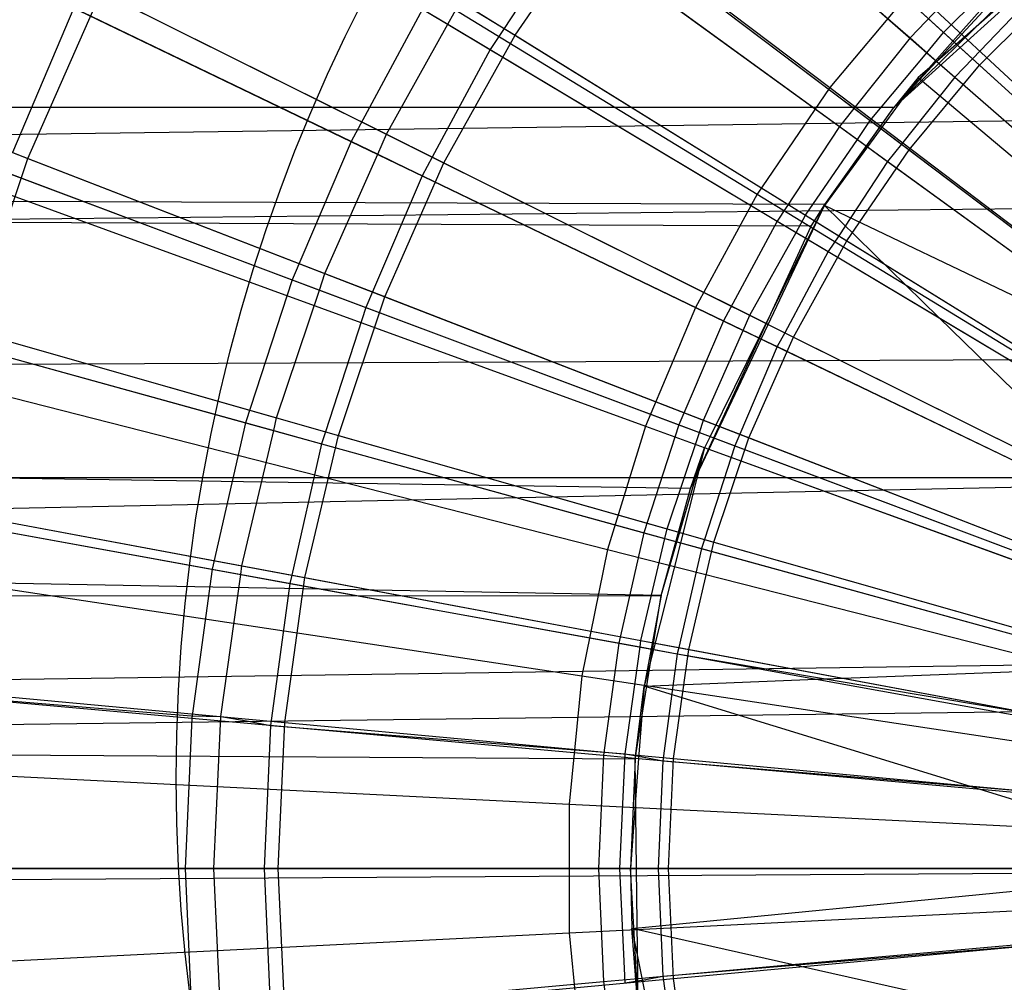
# Model space of a CAD drawing. Extents: x 0.1 to 25.1, y -5.4 to 12.3.
# Tile 40 of 107: x 11.764 to 12.225, y 0.525 to 0.975. Entities that reach past the tile are written whole.
import ezdxf

# ---------------------------------------------------------------- set-up
doc = ezdxf.new("R2010")
doc.units = 0
doc.header["$LTSCALE"] = 2.54
doc.layers.get('0').update_dxf_attribs({"color": 13, "linetype": 'CONTINUOUS'})

# ---------------------------------------------------------------- blocks, each defined once
blk = doc.blocks.new('GRUPUJ_1')
at = {"color": 0}
for p, q in [((11.6395, 6.64994, 18.72709), (12.01819, 6.36309, 18.79448)), ((11.6395, 6.64994, 18.72709), (12.01819, 6.36309, 18.79448)), ((11.57887, 6.56102, 18.72709), (11.98424, 6.31331, 18.79448)), ((11.57887, 6.56102, 18.72709), (11.98424, 6.31331, 18.79448)), ((11.91024, 6.51339, 6.32902), (12.05572, 6.38629, 6.28358)), ((11.91024, 6.51339, 6.32902), (12.05572, 6.38629, 6.28358)), ((11.94895, 6.50049, 6.42295), (12.07137, 6.38888, 6.38359)), ((11.94895, 6.50049, 6.42295), (12.07137, 6.38888, 6.38359)), ((11.95333, 6.49649, 6.47267), (12.08821, 6.37353, 6.43)), ((11.95333, 6.49649, 6.47267), (12.08821, 6.37353, 6.43)), ((11.938, 6.48914, 6.42267), (12.06358, 6.37942, 6.38381)), ((11.938, 6.48914, 6.42267), (12.06358, 6.37942, 6.38381)), ((11.71888, 6.48178, 6.52714), (11.87107, 6.38756, 6.47267)), ((11.71888, 6.48178, 6.52714), (11.87107, 6.38756, 6.47267)), ((12.04819, 6.35379, 5.45177), (12.19008, 6.48247, 6.28062)), ((12.04819, 6.35379, 5.45177), (12.19008, 6.48247, 6.28062)), ((11.70424, 6.47358, 6.47714), (11.83964, 6.39268, 6.4293)), ((11.70424, 6.47358, 6.47714), (11.83964, 6.39268, 6.4293)), ((11.5274, 6.46651, 18.72709), (11.95543, 6.26039, 18.79448)), ((11.5274, 6.46651, 18.72709), (11.95543, 6.26039, 18.79448)), ((11.86643, 6.45845, 6.32902), (12.02272, 6.3449, 6.28358)), ((11.86643, 6.45845, 6.32902), (12.02272, 6.3449, 6.28358)), ((12.153, 6.45663, 5.4585), (12.04819, 6.35379, 5.45177)), ((12.153, 6.45663, 5.4585), (12.04819, 6.35379, 5.45177)), ((11.90491, 6.44753, 6.42296), (12.03714, 6.34767, 6.38359)), ((11.90491, 6.44753, 6.42296), (12.03714, 6.34767, 6.38359)), ((11.87107, 6.38756, 6.47267), (11.90968, 6.44392, 6.47267)), ((11.87107, 6.38756, 6.47267), (11.90968, 6.44392, 6.47267)), ((11.90968, 6.44392, 6.47267), (12.05533, 6.33394, 6.43)), ((11.90968, 6.44392, 6.47267), (12.05533, 6.33394, 6.43)), ((11.89625, 6.43679, 6.42267), (11.86594, 6.39073, 6.42297)), ((11.89625, 6.43679, 6.42267), (11.86594, 6.39073, 6.42297)), ((11.89625, 6.43679, 6.42267), (12.03113, 6.33879, 6.38381)), ((11.89625, 6.43679, 6.42267), (12.03113, 6.33879, 6.38381)), ((12.09231, 6.42455, 6.28358), (12.05572, 6.38629, 6.28358)), ((12.09231, 6.42455, 6.28358), (12.05572, 6.38629, 6.28358)), ((11.62375, 6.42011, 6.38702), (11.79442, 6.33793, 6.32902)), ((11.62375, 6.42011, 6.38702), (11.79442, 6.33793, 6.32902)), ((12.1107, 6.4213, 5.42316), (12.04819, 6.35379, 5.45177)), ((12.1107, 6.4213, 5.42316), (12.04819, 6.35379, 5.45177)), ((12.07137, 6.38888, 6.38359), (12.09954, 6.41698, 6.3838)), ((12.07137, 6.38888, 6.38359), (12.09954, 6.41698, 6.3838)), ((11.67073, 6.41107, 6.47749), (11.81091, 6.34126, 6.42904)), ((11.67073, 6.41107, 6.47749), (11.81091, 6.34126, 6.42904)), ((12.05692, 6.40925, 18.79448), (12.01819, 6.36309, 18.79448)), ((12.05692, 6.40925, 18.79448), (12.01819, 6.36309, 18.79448)), ((12.05692, 6.40925, 18.79448), (12.40649, 6.0849, 18.82364)), ((12.05692, 6.40925, 18.79448), (12.40649, 6.0849, 18.82364)), ((12.10682, 6.40936, 6.28036), (12.06823, 6.37537, 6.28072)), ((12.10682, 6.40936, 6.28036), (12.06823, 6.37537, 6.28072)), ((12.10682, 6.40936, 6.28036), (12.06823, 6.37537, 6.28072)), ((12.10682, 6.40936, 6.28036), (12.06823, 6.37537, 6.28072)), ((12.08821, 6.37353, 6.43), (12.1246, 6.40993, 6.43)), ((12.08821, 6.37353, 6.43), (12.1246, 6.40993, 6.43)), ((11.64331, 6.33002, 6.52714), (11.67759, 6.40765, 6.52714)), ((11.64331, 6.33002, 6.52714), (11.67759, 6.40765, 6.52714)), ((11.67759, 6.40765, 6.52714), (11.83782, 6.32786, 6.47267)), ((11.67759, 6.40765, 6.52714), (11.83782, 6.32786, 6.47267)), ((11.83964, 6.39268, 6.4293), (11.84551, 6.40338, 6.42904)), ((11.83964, 6.39268, 6.4293), (11.84551, 6.40338, 6.42904)), ((11.84551, 6.40338, 6.42904), (11.86594, 6.39073, 6.42297)), ((11.84551, 6.40338, 6.42904), (11.86594, 6.39073, 6.42297)), ((12.04819, 6.35379, 5.45177), (12.09341, 6.40472, 5.40659)), ((12.04819, 6.35379, 5.45177), (12.09341, 6.40472, 5.40659)), ((12.11155, 6.40442, 6.38), (12.08493, 6.37652, 6.38024)), ((12.11155, 6.40442, 6.38), (12.08493, 6.37652, 6.38024)), ((11.66483, 6.40033, 6.47714), (11.63609, 6.33282, 6.4775)), ((11.66483, 6.40033, 6.47714), (11.63609, 6.33282, 6.4775)), ((11.66483, 6.40033, 6.47714), (11.80687, 6.33192, 6.42931)), ((11.66483, 6.40033, 6.47714), (11.80687, 6.33192, 6.42931)), ((11.82772, 6.39981, 6.32902), (11.79442, 6.33793, 6.32902)), ((11.82772, 6.39981, 6.32902), (11.79442, 6.33793, 6.32902)), ((11.82772, 6.39981, 6.32902), (11.99356, 6.30072, 6.28358)), ((11.82772, 6.39981, 6.32902), (11.99356, 6.30072, 6.28358)), ((11.48037, 6.39314, 6.59311), (11.64331, 6.33002, 6.52714)), ((11.48037, 6.39314, 6.59311), (11.64331, 6.33002, 6.52714)), ((11.81091, 6.34126, 6.42904), (11.83964, 6.39268, 6.4293)), ((11.81091, 6.34126, 6.42904), (11.83964, 6.39268, 6.4293)), ((11.83964, 6.39268, 6.4293), (11.85936, 6.3809, 6.42267)), ((11.83964, 6.39268, 6.4293), (11.85936, 6.3809, 6.42267)), ((11.86594, 6.39073, 6.42297), (11.85936, 6.3809, 6.42267)), ((11.86594, 6.39073, 6.42297), (11.85936, 6.3809, 6.42267)), ((11.86594, 6.39073, 6.42297), (12.00687, 6.30347, 6.38359)), ((11.86594, 6.39073, 6.42297), (12.00687, 6.30347, 6.38359)), ((11.83782, 6.32786, 6.47267), (11.87107, 6.38756, 6.47267)), ((11.83782, 6.32786, 6.47267), (11.87107, 6.38756, 6.47267)), ((11.87107, 6.38756, 6.47267), (12.02624, 6.29147, 6.43)), ((11.87107, 6.38756, 6.47267), (12.02624, 6.29147, 6.43)), ((12.05572, 6.38629, 6.28358), (12.02272, 6.3449, 6.28358)), ((12.05572, 6.38629, 6.28358), (12.02272, 6.3449, 6.28358)), ((12.05572, 6.38629, 6.28358), (12.06823, 6.37537, 6.28072)), ((12.05572, 6.38629, 6.28358), (12.06823, 6.37537, 6.28072)), ((12.06358, 6.37942, 6.38381), (12.07137, 6.38888, 6.38359)), ((12.06358, 6.37942, 6.38381), (12.07137, 6.38888, 6.38359)), ((12.07137, 6.38888, 6.38359), (12.08493, 6.37652, 6.38024)), ((12.07137, 6.38888, 6.38359), (12.08493, 6.37652, 6.38024)), ((11.85936, 6.3809, 6.42267), (11.83236, 6.33058, 6.42297)), ((11.85936, 6.3809, 6.42267), (11.83236, 6.33058, 6.42297)), ((11.85936, 6.3809, 6.42267), (12.00244, 6.29541, 6.38382)), ((11.85936, 6.3809, 6.42267), (12.00244, 6.29541, 6.38382)), ((12.03714, 6.34767, 6.38359), (12.06358, 6.37942, 6.38381)), ((12.03714, 6.34767, 6.38359), (12.06358, 6.37942, 6.38381)), ((12.06358, 6.37942, 6.38381), (12.0767, 6.36796, 6.38)), ((12.06358, 6.37942, 6.38381), (12.0767, 6.36796, 6.38)), ((12.08493, 6.37652, 6.38024), (12.0767, 6.36796, 6.38)), ((12.08493, 6.37652, 6.38024), (12.0767, 6.36796, 6.38)), ((12.08493, 6.37652, 6.38024), (12.21384, 6.25901, 6.35097)), ((12.08493, 6.37652, 6.38024), (12.21384, 6.25901, 6.35097)), ((12.05533, 6.33394, 6.43), (12.08821, 6.37353, 6.43)), ((12.05533, 6.33394, 6.43), (12.08821, 6.37353, 6.43)), ((12.06823, 6.37537, 6.28072), (12.05952, 6.36774, 6.28062)), ((12.06823, 6.37537, 6.28072), (12.05952, 6.36774, 6.28062)), ((12.06823, 6.37537, 6.28072), (12.20342, 6.25725, 6.25096)), ((12.06823, 6.37537, 6.28072), (12.20342, 6.25725, 6.25096)), ((12.08821, 6.37353, 6.43), (12.22512, 6.24872, 6.39938)), ((12.08821, 6.37353, 6.43), (12.22512, 6.24872, 6.39938)), ((11.4856, 6.36735, 18.72709), (11.93202, 6.20486, 18.79448)), ((11.4856, 6.36735, 18.72709), (11.93202, 6.20486, 18.79448)), ((12.05952, 6.36774, 6.28062), (12.03579, 6.3354, 6.28075)), ((12.05952, 6.36774, 6.28062), (12.03579, 6.3354, 6.28075)), ((12.05952, 6.36774, 6.28062), (12.04819, 6.35379, 5.45177)), ((12.05952, 6.36774, 6.28062), (12.04819, 6.35379, 5.45177)), ((12.0767, 6.36796, 6.38), (12.05176, 6.33663, 6.38024)), ((12.0767, 6.36796, 6.38), (12.05176, 6.33663, 6.38024)), ((12.05952, 6.36774, 6.28062), (12.28256, 6.18059, 6.23846)), ((12.05952, 6.36774, 6.28062), (12.28256, 6.18059, 6.23846)), ((12.0767, 6.36796, 6.38), (12.20863, 6.2527, 6.35113)), ((12.0767, 6.36796, 6.38), (12.20863, 6.2527, 6.35113)), ((12.01819, 6.36309, 18.79448), (11.98424, 6.31331, 18.79448)), ((12.01819, 6.36309, 18.79448), (11.98424, 6.31331, 18.79448)), ((12.01819, 6.36309, 18.79448), (12.39832, 6.07516, 18.82364)), ((12.01819, 6.36309, 18.79448), (12.39832, 6.07516, 18.82364)), ((12.04819, 6.35379, 5.45177), (0, 6.35265, 5.45271)), ((12.04819, 6.35379, 5.45177), (0, 6.35265, 5.45271)), ((11.95313, 6.17578, 5.54687), (0, 6.35265, 5.45271)), ((12.00956, 6.29829, 5.49042), (0, 6.35265, 5.45271)), ((12.01593, 6.30846, 5.48404), (0, 6.35265, 5.45271)), ((11.93932, 6.12565, 5.56068), (0, 6.35265, 5.45271)), ((12.01593, 6.30846, 5.48404), (0, 6.35265, 5.45271)), ((12.00956, 6.29829, 5.49042), (0, 6.35265, 5.45271)), ((11.93932, 6.12565, 5.56068), (0, 6.35265, 5.45271)), ((11.95313, 6.17578, 5.54687), (0, 6.35265, 5.45271)), ((12.01567, 6.30805, 6.28062), (12.04819, 6.35379, 5.45177)), ((12.01567, 6.30805, 6.28062), (12.04819, 6.35379, 5.45177)), ((12.01593, 6.30846, 5.48404), (12.04819, 6.35379, 5.45177)), ((12.01593, 6.30846, 5.48404), (12.04819, 6.35379, 5.45177)), ((12.15, 6.34814, 4.5438), (0, 6.18084, 4.4548)), ((12.15, 6.34814, 4.5438), (0, 6.18084, 4.4548)), ((12.02272, 6.3449, 6.28358), (11.99356, 6.30072, 6.28358)), ((12.02272, 6.3449, 6.28358), (11.99356, 6.30072, 6.28358)), ((12.02272, 6.3449, 6.28358), (12.03579, 6.3354, 6.28075)), ((12.02272, 6.3449, 6.28358), (12.03579, 6.3354, 6.28075)), ((12.03113, 6.33879, 6.38381), (12.03714, 6.34767, 6.38359)), ((12.03113, 6.33879, 6.38381), (12.03714, 6.34767, 6.38359)), ((12.03714, 6.34767, 6.38359), (12.05176, 6.33663, 6.38024)), ((12.03714, 6.34767, 6.38359), (12.05176, 6.33663, 6.38024)), ((11.58946, 6.33987, 6.38702), (11.7668, 6.27331, 6.32902)), ((11.58946, 6.33987, 6.38702), (11.7668, 6.27331, 6.32902)), ((11.80687, 6.33192, 6.42931), (11.81091, 6.34126, 6.42904)), ((11.80687, 6.33192, 6.42931), (11.81091, 6.34126, 6.42904)), ((11.81091, 6.34126, 6.42904), (11.83236, 6.33058, 6.42297)), ((11.81091, 6.34126, 6.42904), (11.83236, 6.33058, 6.42297)), ((12.00687, 6.30347, 6.38359), (12.03113, 6.33879, 6.38381)), ((12.00687, 6.30347, 6.38359), (12.03113, 6.33879, 6.38381)), ((12.03113, 6.33879, 6.38381), (12.04525, 6.32853, 6.38)), ((12.03113, 6.33879, 6.38381), (12.04525, 6.32853, 6.38)), ((11.79442, 6.33793, 6.32902), (11.7668, 6.27331, 6.32902)), ((11.79442, 6.33793, 6.32902), (11.7668, 6.27331, 6.32902)), ((11.79442, 6.33793, 6.32902), (11.96847, 6.25411, 6.28358)), ((11.79442, 6.33793, 6.32902), (11.96847, 6.25411, 6.28358)), ((12.03579, 6.3354, 6.28075), (12.01567, 6.30805, 6.28062)), ((12.03579, 6.3354, 6.28075), (12.01567, 6.30805, 6.28062)), ((12.03579, 6.3354, 6.28075), (12.18139, 6.22962, 6.25096)), ((12.03579, 6.3354, 6.28075), (12.18139, 6.22962, 6.25096)), ((12.05176, 6.33663, 6.38024), (12.04525, 6.32853, 6.38)), ((12.05176, 6.33663, 6.38024), (12.04525, 6.32853, 6.38)), ((12.05176, 6.33663, 6.38024), (12.19099, 6.23149, 6.35097)), ((12.05176, 6.33663, 6.38024), (12.19099, 6.23149, 6.35097)), ((11.61634, 6.24956, 6.52714), (11.64331, 6.33002, 6.52714)), ((11.61634, 6.24956, 6.52714), (11.64331, 6.33002, 6.52714)), ((11.63609, 6.33282, 6.4775), (11.78219, 6.27622, 6.42904)), ((11.63609, 6.33282, 6.4775), (11.78219, 6.27622, 6.42904)), ((11.64331, 6.33002, 6.52714), (11.81022, 6.26536, 6.47267)), ((11.64331, 6.33002, 6.52714), (11.81022, 6.26536, 6.47267)), ((11.768, 6.33243, 6.825), (11.768, 6.33243, 10.825)), ((11.768, 6.33243, 6.825), (11.768, 6.33243, 10.825)), ((11.78219, 6.27622, 6.42904), (11.80687, 6.33192, 6.42931)), ((11.78219, 6.27622, 6.42904), (11.80687, 6.33192, 6.42931)), ((11.80687, 6.33192, 6.42931), (11.82763, 6.32193, 6.42267)), ((11.80687, 6.33192, 6.42931), (11.82763, 6.32193, 6.42267)), ((11.83236, 6.33058, 6.42297), (11.82763, 6.32193, 6.42267)), ((11.83236, 6.33058, 6.42297), (11.82763, 6.32193, 6.42267)), ((11.83236, 6.33058, 6.42297), (11.9808, 6.25667, 6.38359)), ((11.83236, 6.33058, 6.42297), (11.9808, 6.25667, 6.38359)), ((12.02624, 6.29147, 6.43), (12.05533, 6.33394, 6.43)), ((12.02624, 6.29147, 6.43), (12.05533, 6.33394, 6.43)), ((12.05533, 6.33394, 6.43), (12.20317, 6.22229, 6.39938)), ((12.05533, 6.33394, 6.43), (12.20317, 6.22229, 6.39938)), ((11.81022, 6.26536, 6.47267), (11.83782, 6.32786, 6.47267)), ((11.81022, 6.26536, 6.47267), (11.83782, 6.32786, 6.47267)), ((11.83782, 6.32786, 6.47267), (12.0012, 6.24651, 6.43)), ((11.83782, 6.32786, 6.47267), (12.0012, 6.24651, 6.43)), ((12.04525, 6.32853, 6.38), (12.02241, 6.29385, 6.38025)), ((12.04525, 6.32853, 6.38), (12.02241, 6.29385, 6.38025)), ((12.04525, 6.32853, 6.38), (12.18696, 6.22557, 6.35113)), ((12.04525, 6.32853, 6.38), (12.18696, 6.22557, 6.35113)), ((11.63214, 6.32385, 6.47714), (11.77968, 6.26847, 6.42932)), ((11.63214, 6.32385, 6.47714), (11.77968, 6.26847, 6.42932)), ((11.82763, 6.32193, 6.42267), (11.80448, 6.26759, 6.42298)), ((11.82763, 6.32193, 6.42267), (11.80448, 6.26759, 6.42298)), ((11.82763, 6.32193, 6.42267), (11.97775, 6.24964, 6.38382)), ((11.82763, 6.32193, 6.42267), (11.97775, 6.24964, 6.38382)), ((11.98424, 6.31331, 18.79448), (11.95543, 6.26039, 18.79448)), ((11.98424, 6.31331, 18.79448), (11.95543, 6.26039, 18.79448)), ((11.98424, 6.31331, 18.79448), (12.39115, 6.06465, 18.82364)), ((11.98424, 6.31331, 18.79448), (12.39115, 6.06465, 18.82364)), ((0, 6.18084, 4.4548), (12.1907, 6.30744, 4.51528)), ((0, 6.18084, 4.4548), (12.1907, 6.30744, 4.51528)), ((11.95313, 6.17578, 5.54687), (12.01567, 6.30805, 6.28062)), ((11.95313, 6.17578, 5.54687), (12.01567, 6.30805, 6.28062)), ((12.01567, 6.30805, 6.28062), (12.00784, 6.29219, 6.28071)), ((12.01567, 6.30805, 6.28062), (12.00784, 6.29219, 6.28071)), ((12.00956, 6.29829, 5.49042), (12.01593, 6.30846, 5.48404)), ((12.00956, 6.29829, 5.49042), (12.01593, 6.30846, 5.48404)), ((12.00956, 6.29829, 5.49042), (12.01567, 6.30805, 6.28062)), ((12.00956, 6.29829, 5.49042), (12.01567, 6.30805, 6.28062)), ((12.01567, 6.30805, 6.28062), (12.01593, 6.30846, 5.48404)), ((12.01567, 6.30805, 6.28062), (12.01593, 6.30846, 5.48404)), ((12.28256, 6.18059, 6.23846), (12.01567, 6.30805, 6.28062)), ((12.01567, 6.30805, 6.28062), (12.06912, 6.25565, 6.2696)), ((12.28256, 6.18059, 6.23846), (12.01567, 6.30805, 6.28062)), ((12.01567, 6.30805, 6.28062), (12.06912, 6.25565, 6.2696)), ((12.00244, 6.29541, 6.38382), (12.00687, 6.30347, 6.38359)), ((12.00244, 6.29541, 6.38382), (12.00687, 6.30347, 6.38359)), ((12.00687, 6.30347, 6.38359), (12.02241, 6.29385, 6.38025)), ((12.00687, 6.30347, 6.38359), (12.02241, 6.29385, 6.38025)), ((11.95313, 6.17578, 5.54687), (12.00956, 6.29829, 5.49042)), ((11.95313, 6.17578, 5.54687), (12.00956, 6.29829, 5.49042)), ((11.99356, 6.30072, 6.28358), (11.96847, 6.25411, 6.28358)), ((11.99356, 6.30072, 6.28358), (11.96847, 6.25411, 6.28358)), ((11.99356, 6.30072, 6.28358), (12.00784, 6.29219, 6.28071)), ((11.99356, 6.30072, 6.28358), (12.00784, 6.29219, 6.28071)), ((11.9808, 6.25667, 6.38359), (12.00244, 6.29541, 6.38382)), ((11.9808, 6.25667, 6.38359), (12.00244, 6.29541, 6.38382)), ((12.00244, 6.29541, 6.38382), (12.01747, 6.28644, 6.38)), ((12.00244, 6.29541, 6.38382), (12.01747, 6.28644, 6.38)), ((12.02241, 6.29385, 6.38025), (12.01747, 6.28644, 6.38)), ((12.02241, 6.29385, 6.38025), (12.01747, 6.28644, 6.38)), ((12.02241, 6.29385, 6.38025), (12.17078, 6.20198, 6.35097)), ((12.02241, 6.29385, 6.38025), (12.17078, 6.20198, 6.35097)), ((12.00784, 6.29219, 6.28071), (11.98504, 6.24613, 6.28057)), ((12.00784, 6.29219, 6.28071), (11.98504, 6.24613, 6.28057)), ((12.00784, 6.29219, 6.28071), (11.98504, 6.24613, 6.28057)), ((12.00784, 6.29219, 6.28071), (11.98504, 6.24613, 6.28057)), ((12.0012, 6.24651, 6.43), (12.02624, 6.29147, 6.43)), ((12.0012, 6.24651, 6.43), (12.02624, 6.29147, 6.43)), ((12.00784, 6.29219, 6.28071), (12.06912, 6.25565, 6.2696)), ((12.00784, 6.29219, 6.28071), (12.06912, 6.25565, 6.2696)), ((12.00784, 6.29219, 6.28071), (12.06912, 6.25565, 6.2696)), ((12.00784, 6.29219, 6.28071), (12.06912, 6.25565, 6.2696)), ((12.02624, 6.29147, 6.43), (12.18375, 6.19395, 6.39938)), ((12.02624, 6.29147, 6.43), (12.18375, 6.19395, 6.39938)), ((12.01747, 6.28644, 6.38), (11.99712, 6.24854, 6.38025)), ((12.01747, 6.28644, 6.38), (11.99712, 6.24854, 6.38025)), ((12.01747, 6.28644, 6.38), (12.16781, 6.19661, 6.35113)), ((12.01747, 6.28644, 6.38), (12.16781, 6.19661, 6.35113)), ((11.77968, 6.26847, 6.42932), (11.78219, 6.27622, 6.42904)), ((11.77968, 6.26847, 6.42932), (11.78219, 6.27622, 6.42904)), ((11.78219, 6.27622, 6.42904), (11.80448, 6.26759, 6.42298)), ((11.78219, 6.27622, 6.42904), (11.80448, 6.26759, 6.42298)), ((11.7668, 6.27331, 6.32902), (11.74508, 6.20648, 6.32902)), ((11.7668, 6.27331, 6.32902), (11.74508, 6.20648, 6.32902)), ((11.7668, 6.27331, 6.32902), (11.94767, 6.20543, 6.28358)), ((11.7668, 6.27331, 6.32902), (11.94767, 6.20543, 6.28358)), ((11.75959, 6.2088, 6.42904), (11.77968, 6.26847, 6.42932)), ((11.75959, 6.2088, 6.42904), (11.77968, 6.26847, 6.42932)), ((11.77968, 6.26847, 6.42932), (11.80131, 6.26036, 6.42267)), ((11.77968, 6.26847, 6.42932), (11.80131, 6.26036, 6.42267)), ((11.78851, 6.20057, 6.47267), (11.81022, 6.26536, 6.47267)), ((11.78851, 6.20057, 6.47267), (11.81022, 6.26536, 6.47267)), ((11.80448, 6.26759, 6.42298), (11.80131, 6.26036, 6.42267)), ((11.80448, 6.26759, 6.42298), (11.80131, 6.26036, 6.42267)), ((11.80448, 6.26759, 6.42298), (11.95916, 6.20766, 6.38359)), ((11.80448, 6.26759, 6.42298), (11.95916, 6.20766, 6.38359)), ((11.81022, 6.26536, 6.47267), (11.98041, 6.19943, 6.43)), ((11.81022, 6.26536, 6.47267), (11.98041, 6.19943, 6.43)), ((11.45388, 6.26451, 18.72709), (11.91426, 6.14728, 18.79448)), ((11.45388, 6.26451, 18.72709), (11.91426, 6.14728, 18.79448)), ((11.56249, 6.25687, 6.38702), (11.74508, 6.20648, 6.32902)), ((11.56249, 6.25687, 6.38702), (11.74508, 6.20648, 6.32902)), ((11.80131, 6.26036, 6.42267), (11.78252, 6.20228, 6.42299)), ((11.80131, 6.26036, 6.42267), (11.78252, 6.20228, 6.42299)), ((11.80131, 6.26036, 6.42267), (11.95726, 6.20183, 6.38383)), ((11.80131, 6.26036, 6.42267), (11.95726, 6.20183, 6.38383)), ((11.95543, 6.26039, 18.79448), (11.93202, 6.20486, 18.79448)), ((11.95543, 6.26039, 18.79448), (11.93202, 6.20486, 18.79448)), ((11.95543, 6.26039, 18.79448), (12.38507, 6.05348, 18.82364)), ((11.95543, 6.26039, 18.79448), (12.38507, 6.05348, 18.82364)), ((11.97775, 6.24964, 6.38382), (11.9808, 6.25667, 6.38359)), ((11.97775, 6.24964, 6.38382), (11.9808, 6.25667, 6.38359)), ((11.9808, 6.25667, 6.38359), (11.99712, 6.24854, 6.38025)), ((11.9808, 6.25667, 6.38359), (11.99712, 6.24854, 6.38025)), ((11.60882, 6.2517, 6.47751), (11.75959, 6.2088, 6.42904)), ((11.60882, 6.2517, 6.47751), (11.75959, 6.2088, 6.42904)), ((11.96847, 6.25411, 6.28358), (11.94767, 6.20543, 6.28358)), ((11.96847, 6.25411, 6.28358), (11.94767, 6.20543, 6.28358)), ((11.96847, 6.25411, 6.28358), (11.98504, 6.24613, 6.28057)), ((11.96847, 6.25411, 6.28358), (11.98504, 6.24613, 6.28057)), ((12.06912, 6.25565, 6.2696), (12.16192, 6.20013, 6.25096)), ((12.06912, 6.25565, 6.2696), (12.16192, 6.20013, 6.25096)), ((12.06912, 6.25565, 6.2696), (12.17081, 6.15648, 6.24935)), ((12.06912, 6.25565, 6.2696), (12.17081, 6.15648, 6.24935)), ((11.61634, 6.24956, 6.52714), (11.78851, 6.20057, 6.47267)), ((11.61634, 6.24956, 6.52714), (11.78851, 6.20057, 6.47267)), ((11.95916, 6.20766, 6.38359), (11.97775, 6.24964, 6.38382)), ((11.95916, 6.20766, 6.38359), (11.97775, 6.24964, 6.38382)), ((11.97775, 6.24964, 6.38382), (11.99356, 6.24202, 6.38)), ((11.97775, 6.24964, 6.38382), (11.99356, 6.24202, 6.38)), ((11.99712, 6.24854, 6.38025), (11.99356, 6.24202, 6.38)), ((11.99712, 6.24854, 6.38025), (11.99356, 6.24202, 6.38)), ((11.99712, 6.24854, 6.38025), (12.15337, 6.17074, 6.35097)), ((11.99712, 6.24854, 6.38025), (12.15337, 6.17074, 6.35097)), ((11.60643, 6.24474, 6.47714), (11.75828, 6.20283, 6.42933)), ((11.60643, 6.24474, 6.47714), (11.75828, 6.20283, 6.42933)), ((11.98504, 6.24613, 6.28057), (11.96226, 6.19996, 6.2808)), ((11.98504, 6.24613, 6.28057), (11.96226, 6.19996, 6.2808)), ((11.98504, 6.24613, 6.28057), (11.96226, 6.19996, 6.2808)), ((11.98504, 6.24613, 6.28057), (11.96226, 6.19996, 6.2808)), ((11.99356, 6.24202, 6.38), (11.97612, 6.20109, 6.38025)), ((11.99356, 6.24202, 6.38), (11.97612, 6.20109, 6.38025)), ((11.98041, 6.19943, 6.43), (12.0012, 6.24651, 6.43)), ((11.98041, 6.19943, 6.43), (12.0012, 6.24651, 6.43)), ((11.98504, 6.24613, 6.28057), (12.14518, 6.16901, 6.25096)), ((11.98504, 6.24613, 6.28057), (12.14518, 6.16901, 6.25096)), ((11.99356, 6.24202, 6.38), (12.15133, 6.16605, 6.35114)), ((11.99356, 6.24202, 6.38), (12.15133, 6.16605, 6.35114)), ((12.0012, 6.24651, 6.43), (12.16703, 6.16393, 6.39938)), ((12.0012, 6.24651, 6.43), (12.16703, 6.16393, 6.39938)), ((12.26162, 6.23654, 4.47675), (0, 6.18084, 4.4548)), ((12.26162, 6.23654, 4.47675), (0, 6.18084, 4.4548)), ((11.74508, 6.20648, 6.32902), (11.72945, 6.13797, 6.32902)), ((11.74508, 6.20648, 6.32902), (11.72945, 6.13797, 6.32902)), ((11.74508, 6.20648, 6.32902), (11.93131, 6.15508, 6.28358)), ((11.74508, 6.20648, 6.32902), (11.93131, 6.15508, 6.28358)), ((11.75828, 6.20283, 6.42933), (11.75959, 6.2088, 6.42904)), ((11.75828, 6.20283, 6.42933), (11.75959, 6.2088, 6.42904)), ((11.75959, 6.2088, 6.42904), (11.78252, 6.20228, 6.42299)), ((11.75959, 6.2088, 6.42904), (11.78252, 6.20228, 6.42299)), ((11.94767, 6.20543, 6.28358), (11.93131, 6.15508, 6.28358)), ((11.94767, 6.20543, 6.28358), (11.93131, 6.15508, 6.28358)), ((11.94767, 6.20543, 6.28358), (11.96226, 6.19996, 6.2808)), ((11.94767, 6.20543, 6.28358), (11.96226, 6.19996, 6.2808)), ((11.95726, 6.20183, 6.38383), (11.95916, 6.20766, 6.38359)), ((11.95726, 6.20183, 6.38383), (11.95916, 6.20766, 6.38359)), ((11.95916, 6.20766, 6.38359), (11.97612, 6.20109, 6.38025)), ((11.95916, 6.20766, 6.38359), (11.97612, 6.20109, 6.38025)), ((11.74331, 6.13959, 6.42904), (11.75828, 6.20283, 6.42933)), ((11.74331, 6.13959, 6.42904), (11.75828, 6.20283, 6.42933)), ((11.75828, 6.20283, 6.42933), (11.78062, 6.19667, 6.42267)), ((11.75828, 6.20283, 6.42933), (11.78062, 6.19667, 6.42267)), ((11.78252, 6.20228, 6.42299), (11.78062, 6.19667, 6.42267)), ((11.78252, 6.20228, 6.42299), (11.78062, 6.19667, 6.42267)), ((11.78252, 6.20228, 6.42299), (11.94213, 6.15686, 6.38359)), ((11.78252, 6.20228, 6.42299), (11.94213, 6.15686, 6.38359)), ((11.93202, 6.20486, 18.79448), (11.91426, 6.14728, 18.79448)), ((11.93202, 6.20486, 18.79448), (11.91426, 6.14728, 18.79448)), ((11.93202, 6.20486, 18.79448), (12.38013, 6.04176, 18.82364)), ((11.93202, 6.20486, 18.79448), (12.38013, 6.04176, 18.82364)), ((11.94213, 6.15686, 6.38359), (11.95726, 6.20183, 6.38383)), ((11.94213, 6.15686, 6.38359), (11.95726, 6.20183, 6.38383)), ((11.95726, 6.20183, 6.38383), (11.97374, 6.19564, 6.38)), ((11.95726, 6.20183, 6.38383), (11.97374, 6.19564, 6.38)), ((11.97612, 6.20109, 6.38025), (11.97374, 6.19564, 6.38)), ((11.97612, 6.20109, 6.38025), (11.97374, 6.19564, 6.38)), ((11.97612, 6.20109, 6.38025), (12.13892, 6.13802, 6.35097)), ((11.97612, 6.20109, 6.38025), (12.13892, 6.13802, 6.35097)), ((11.78062, 6.19667, 6.42267), (11.76667, 6.13522, 6.423)), ((11.78062, 6.19667, 6.42267), (11.76667, 6.13522, 6.423)), ((11.77286, 6.13406, 6.47267), (11.78851, 6.20057, 6.47267)), ((11.77286, 6.13406, 6.47267), (11.78851, 6.20057, 6.47267)), ((11.78062, 6.19667, 6.42267), (11.94114, 6.15237, 6.38383)), ((11.78062, 6.19667, 6.42267), (11.94114, 6.15237, 6.38383)), ((11.78851, 6.20057, 6.47267), (11.96405, 6.15063, 6.43)), ((11.78851, 6.20057, 6.47267), (11.96405, 6.15063, 6.43)), ((11.96226, 6.19996, 6.2808), (11.95968, 6.1948, 6.28062)), ((11.96226, 6.19996, 6.2808), (11.95968, 6.1948, 6.28062)), ((11.96226, 6.19996, 6.2808), (12.13129, 6.13652, 6.25096)), ((11.96226, 6.19996, 6.2808), (12.13129, 6.13652, 6.25096)), ((11.96405, 6.15063, 6.43), (11.98041, 6.19943, 6.43)), ((11.96405, 6.15063, 6.43), (11.98041, 6.19943, 6.43)), ((11.98041, 6.19943, 6.43), (12.15316, 6.1325, 6.39938)), ((11.98041, 6.19943, 6.43), (12.15316, 6.1325, 6.39938)), ((11.93932, 6.12565, 5.56068), (11.95968, 6.1948, 6.28062)), ((11.93932, 6.12565, 5.56068), (11.95968, 6.1948, 6.28062)), ((11.95968, 6.1948, 6.28062), (11.94838, 6.15037, 6.28063)), ((11.95968, 6.1948, 6.28062), (11.94838, 6.15037, 6.28063)), ((11.95313, 6.17578, 5.54687), (11.95968, 6.1948, 6.28062)), ((11.95313, 6.17578, 5.54687), (11.95968, 6.1948, 6.28062)), ((11.97374, 6.19564, 6.38), (11.95958, 6.1519, 6.38026)), ((11.97374, 6.19564, 6.38), (11.95958, 6.1519, 6.38026)), ((12.23327, 6.09522, 6.23846), (11.95968, 6.1948, 6.28062)), ((12.23327, 6.09522, 6.23846), (11.95968, 6.1948, 6.28062)), ((11.97374, 6.19564, 6.38), (12.13765, 6.13413, 6.35114)), ((11.97374, 6.19564, 6.38), (12.13765, 6.13413, 6.35114)), ((12.31746, 6.18068, 4.45475), (0, 6.18084, 4.4548)), ((12.31746, 6.18068, 4.45475), (0, 6.18084, 4.4548)), ((12.31746, 6.18068, 4.45475), (0, 5.92113, 4.43018)), ((12.31746, 6.18068, 4.45475), (0, 5.92113, 4.43018)), ((11.93932, 6.12565, 5.56068), (11.95313, 6.17578, 5.54687)), ((11.93932, 6.12565, 5.56068), (11.95313, 6.17578, 5.54687)), ((11.54307, 6.17179, 6.38702), (11.72945, 6.13797, 6.32902)), ((11.54307, 6.17179, 6.38702), (11.72945, 6.13797, 6.32902)), ((11.58913, 6.16841, 6.47752), (11.74331, 6.13959, 6.42904)), ((11.58913, 6.16841, 6.47752), (11.74331, 6.13959, 6.42904)), ((11.59691, 6.16695, 6.52714), (11.77286, 6.13406, 6.47267)), ((11.59691, 6.16695, 6.52714), (11.77286, 6.13406, 6.47267)), ((11.58793, 6.16365, 6.47714), (11.74284, 6.13554, 6.42934)), ((11.58793, 6.16365, 6.47714), (11.74284, 6.13554, 6.42934)), ((11.43256, 6.15903, 18.72709), (11.90232, 6.08822, 18.79448)), ((11.43256, 6.15903, 18.72709), (11.90232, 6.08822, 18.79448)), ((11.93131, 6.15508, 6.28358), (11.91953, 6.10348, 6.28358)), ((11.93131, 6.15508, 6.28358), (11.91953, 6.10348, 6.28358)), ((11.93131, 6.15508, 6.28358), (11.94838, 6.15037, 6.28063)), ((11.93131, 6.15508, 6.28358), (11.94838, 6.15037, 6.28063)), ((11.94114, 6.15237, 6.38383), (11.94213, 6.15686, 6.38359)), ((11.94114, 6.15237, 6.38383), (11.94213, 6.15686, 6.38359)), ((11.94213, 6.15686, 6.38359), (11.95958, 6.1519, 6.38026)), ((11.94213, 6.15686, 6.38359), (11.95958, 6.1519, 6.38026)), ((11.92987, 6.10471, 6.38359), (11.94114, 6.15237, 6.38383)), ((11.92987, 6.10471, 6.38359), (11.94114, 6.15237, 6.38383)), ((11.94838, 6.15037, 6.28063), (11.93573, 6.10054, 6.28073)), ((11.94838, 6.15037, 6.28063), (11.93573, 6.10054, 6.28073)), ((11.94838, 6.15037, 6.28063), (11.93573, 6.10054, 6.28073)), ((11.94838, 6.15037, 6.28063), (11.93573, 6.10054, 6.28073)), ((11.94114, 6.15237, 6.38383), (11.95816, 6.14768, 6.38)), ((11.94114, 6.15237, 6.38383), (11.95816, 6.14768, 6.38)), ((11.94838, 6.15037, 6.28063), (12.12037, 6.10291, 6.25096)), ((11.94838, 6.15037, 6.28063), (12.12037, 6.10291, 6.25096)), ((11.95227, 6.10053, 6.43), (11.96405, 6.15063, 6.43)), ((11.95227, 6.10053, 6.43), (11.96405, 6.15063, 6.43)), ((11.95958, 6.1519, 6.38026), (11.95816, 6.14768, 6.38)), ((11.95958, 6.1519, 6.38026), (11.95816, 6.14768, 6.38)), ((11.95958, 6.1519, 6.38026), (12.12756, 6.10411, 6.35097)), ((11.95958, 6.1519, 6.38026), (12.12756, 6.10411, 6.35097)), ((11.96405, 6.15063, 6.43), (12.14224, 6.09993, 6.39938)), ((11.96405, 6.15063, 6.43), (12.14224, 6.09993, 6.39938)), ((11.91426, 6.14728, 18.79448), (11.90232, 6.08822, 18.79448)), ((11.91426, 6.14728, 18.79448), (11.90232, 6.08822, 18.79448)), ((11.91426, 6.14728, 18.79448), (12.37638, 6.02961, 18.82364)), ((11.91426, 6.14728, 18.79448), (12.37638, 6.02961, 18.82364)), ((11.95816, 6.14768, 6.38), (11.94764, 6.10139, 6.38026)), ((11.95816, 6.14768, 6.38), (11.94764, 6.10139, 6.38026)), ((11.95816, 6.14768, 6.38), (12.12688, 6.10111, 6.35114)), ((11.95816, 6.14768, 6.38), (12.12688, 6.10111, 6.35114)), ((11.72945, 6.13797, 6.32902), (11.72001, 6.06834, 6.32902)), ((11.72945, 6.13797, 6.32902), (11.72001, 6.06834, 6.32902)), ((11.72945, 6.13797, 6.32902), (11.91953, 6.10348, 6.28358)), ((11.72945, 6.13797, 6.32902), (11.91953, 6.10348, 6.28358)), ((11.74284, 6.13554, 6.42934), (11.74331, 6.13959, 6.42904)), ((11.74284, 6.13554, 6.42934), (11.74331, 6.13959, 6.42904)), ((11.74331, 6.13959, 6.42904), (11.76667, 6.13522, 6.423)), ((11.74331, 6.13959, 6.42904), (11.76667, 6.13522, 6.423)), ((11.73349, 6.06916, 6.42904), (11.74284, 6.13554, 6.42934)), ((11.73349, 6.06916, 6.42904), (11.74284, 6.13554, 6.42934)), ((11.73349, 6.06916, 6.42904), (11.74284, 6.13554, 6.42934)), ((11.73349, 6.06916, 6.42904), (11.74284, 6.13554, 6.42934)), ((11.74284, 6.13554, 6.42934), (11.76572, 6.13139, 6.42267)), ((11.74284, 6.13554, 6.42934), (11.76572, 6.13139, 6.42267)), ((11.76342, 6.06639, 6.47267), (11.77286, 6.13406, 6.47267)), ((11.76342, 6.06639, 6.47267), (11.77286, 6.13406, 6.47267)), ((11.76667, 6.13522, 6.423), (11.76572, 6.13139, 6.42267)), ((11.76667, 6.13522, 6.423), (11.76572, 6.13139, 6.42267)), ((11.76667, 6.13522, 6.423), (11.92987, 6.10471, 6.38359)), ((11.76667, 6.13522, 6.423), (11.92987, 6.10471, 6.38359)), ((11.77286, 6.13406, 6.47267), (11.95227, 6.10053, 6.43)), ((11.77286, 6.13406, 6.47267), (11.95227, 6.10053, 6.43)), ((11.71772, 6.12973, 6.825), (11.71772, 6.12973, 10.825)), ((11.71772, 6.12973, 6.825), (11.71772, 6.12973, 10.825)), ((11.76572, 6.13139, 6.42267), (11.75673, 6.06503, 6.42267)), ((11.76572, 6.13139, 6.42267), (11.75673, 6.06503, 6.42267)), ((11.76572, 6.13139, 6.42267), (11.9295, 6.10166, 6.38384)), ((11.76572, 6.13139, 6.42267), (11.9295, 6.10166, 6.38384)), ((0, 6.12497, 5.56084), (11.93932, 6.12565, 5.56068)), ((0, 6.12497, 5.56084), (11.93932, 6.12565, 5.56068)), ((11.92727, 6.04921, 5.57272), (0, 6.12497, 5.56084)), ((11.92727, 6.04921, 5.57272), (0, 6.12497, 5.56084)), ((11.92727, 6.04921, 5.57272), (11.93932, 6.12565, 5.56068)), ((11.92727, 6.04921, 5.57272), (11.93932, 6.12565, 5.56068)), ((11.93932, 6.12565, 5.56068), (11.93136, 6.08341, 6.28062)), ((11.93932, 6.12565, 5.56068), (11.93136, 6.08341, 6.28062)), ((11.9295, 6.10166, 6.38384), (11.92987, 6.10471, 6.38359)), ((11.9295, 6.10166, 6.38384), (11.92987, 6.10471, 6.38359)), ((11.92987, 6.10471, 6.38359), (11.94764, 6.10139, 6.38026)), ((11.92987, 6.10471, 6.38359), (11.94764, 6.10139, 6.38026)), ((11.91953, 6.10348, 6.28358), (11.91242, 6.05102, 6.28358)), ((11.91953, 6.10348, 6.28358), (11.91242, 6.05102, 6.28358)), ((11.91953, 6.10348, 6.28358), (11.93573, 6.10054, 6.28073)), ((11.91953, 6.10348, 6.28358), (11.93573, 6.10054, 6.28073)), ((11.92247, 6.05165, 6.38359), (11.9295, 6.10166, 6.38384)), ((11.92247, 6.05165, 6.38359), (11.9295, 6.10166, 6.38384)), ((11.92247, 6.05165, 6.38359), (11.9295, 6.10166, 6.38384)), ((11.92247, 6.05165, 6.38359), (11.9295, 6.10166, 6.38384)), ((11.9295, 6.10166, 6.38384), (11.94693, 6.0985, 6.38)), ((11.9295, 6.10166, 6.38384), (11.94693, 6.0985, 6.38)), ((11.93573, 6.10054, 6.28073), (11.93136, 6.08341, 6.28062)), ((11.93573, 6.10054, 6.28073), (11.93136, 6.08341, 6.28062)), ((11.93573, 6.10054, 6.28073), (12.01184, 6.08665, 6.26868)), ((11.93573, 6.10054, 6.28073), (12.01184, 6.08665, 6.26868)), ((11.93573, 6.10054, 6.28073), (12.01184, 6.08665, 6.26868)), ((11.93573, 6.10054, 6.28073), (12.01184, 6.08665, 6.26868)), ((11.94516, 6.04955, 6.43), (11.95227, 6.10053, 6.43)), ((11.94516, 6.04955, 6.43), (11.95227, 6.10053, 6.43)), ((11.94764, 6.10139, 6.38026), (11.94693, 6.0985, 6.38)), ((11.94764, 6.10139, 6.38026), (11.94693, 6.0985, 6.38)), ((11.94764, 6.10139, 6.38026), (12.11937, 6.06929, 6.35097)), ((11.94764, 6.10139, 6.38026), (12.11937, 6.06929, 6.35097)), ((11.95227, 6.10053, 6.43), (12.13437, 6.06648, 6.39938)), ((11.95227, 6.10053, 6.43), (12.13437, 6.06648, 6.39938)), ((12.40086, 6.09728, 4.43361), (0, 5.92113, 4.43018)), ((12.40086, 6.09728, 4.43361), (0, 5.92113, 4.43018)), ((11.94693, 6.0985, 6.38), (11.94016, 6.04852, 6.38)), ((11.94693, 6.0985, 6.38), (11.94016, 6.04852, 6.38)), ((11.94693, 6.0985, 6.38), (12.11937, 6.06929, 6.35097)), ((11.94693, 6.0985, 6.38), (12.11937, 6.06929, 6.35097)), ((12.01184, 6.08665, 6.26868), (12.15954, 6.09223, 6.24785)), ((12.01184, 6.08665, 6.26868), (12.15954, 6.09223, 6.24785)), ((11.90232, 6.08822, 18.79448), (11.89632, 6.02826, 18.79448)), ((11.90232, 6.08822, 18.79448), (11.89632, 6.02826, 18.79448)), ((11.90232, 6.08822, 18.79448), (12.37386, 6.01715, 18.82364)), ((11.90232, 6.08822, 18.79448), (12.37386, 6.01715, 18.82364)), ((11.93136, 6.08341, 6.28062), (12.01184, 6.08665, 6.26868)), ((11.93136, 6.08341, 6.28062), (12.01184, 6.08665, 6.26868)), ((12.01184, 6.08665, 6.26868), (12.1125, 6.06846, 6.25096)), ((12.01184, 6.08665, 6.26868), (12.1125, 6.06846, 6.25096)), ((11.53136, 6.08532, 6.38702), (11.72001, 6.06834, 6.32902)), ((11.53136, 6.08532, 6.38702), (11.72001, 6.06834, 6.32902)), ((11.57676, 6.08123, 6.47714), (11.71969, 6.0694, 6.43362)), ((11.57676, 6.08123, 6.47714), (11.71969, 6.0694, 6.43362)), ((11.57676, 6.08123, 6.47714), (11.71969, 6.0694, 6.43362)), ((11.58519, 6.08291, 6.52714), (11.76342, 6.06639, 6.47267)), ((11.58519, 6.08291, 6.52714), (11.76342, 6.06639, 6.47267)), ((11.92727, 6.04921, 5.57272), (11.93136, 6.08341, 6.28062)), ((11.92727, 6.04921, 5.57272), (11.93136, 6.08341, 6.28062)), ((11.93136, 6.08341, 6.28062), (11.92885, 6.04954, 6.28073)), ((11.93136, 6.08341, 6.28062), (11.92885, 6.04954, 6.28073)), ((12.20961, 5.99782, 6.24008), (11.93136, 6.08341, 6.28062)), ((12.20961, 5.99782, 6.24008), (11.93136, 6.08341, 6.28062)), ((0, 5.92113, 4.43018), (12.42281, 6.07532, 4.4302)), ((0, 5.92113, 4.43018), (12.42281, 6.07532, 4.4302)), ((11.72001, 6.06834, 6.32902), (11.71686, 5.99814, 6.32902)), ((11.72001, 6.06834, 6.32902), (11.71686, 5.99814, 6.32902)), ((11.71969, 6.0694, 6.43362), (11.73349, 6.06916, 6.42904)), ((11.71969, 6.0694, 6.43362), (11.73349, 6.06916, 6.42904)), ((11.71969, 6.0694, 6.43362), (11.73349, 6.06916, 6.42904)), ((11.72001, 6.06834, 6.32902), (11.91242, 6.05102, 6.28358)), ((11.72001, 6.06834, 6.32902), (11.91242, 6.05102, 6.28358)), ((11.7302, 5.99814, 6.42904), (11.73349, 6.06916, 6.42904)), ((11.7302, 5.99814, 6.42904), (11.73349, 6.06916, 6.42904)), ((11.73349, 6.06916, 6.42904), (11.74643, 6.06696, 6.42586)), ((11.73349, 6.06916, 6.42904), (11.74643, 6.06696, 6.42586)), ((11.73349, 6.06916, 6.42904), (11.74643, 6.06696, 6.42586)), ((11.74643, 6.06696, 6.42586), (11.75673, 6.06503, 6.42267)), ((11.74643, 6.06696, 6.42586), (11.75673, 6.06503, 6.42267)), ((11.74643, 6.06696, 6.42586), (11.75673, 6.06503, 6.42267)), ((11.75673, 6.06503, 6.42267), (11.75372, 5.99814, 6.42267)), ((11.75673, 6.06503, 6.42267), (11.75372, 5.99814, 6.42267)), ((11.75673, 6.06503, 6.42267), (11.92247, 6.05165, 6.38359)), ((11.75673, 6.06503, 6.42267), (11.92247, 6.05165, 6.38359)), ((11.75673, 6.06503, 6.42267), (11.92247, 6.05165, 6.38359)), ((11.76027, 5.99814, 6.47267), (11.76342, 6.06639, 6.47267)), ((11.76027, 5.99814, 6.47267), (11.76342, 6.06639, 6.47267)), ((11.76342, 6.06639, 6.47267), (11.94516, 6.04955, 6.43)), ((11.76342, 6.06639, 6.47267), (11.94516, 6.04955, 6.43)), ((11.42184, 6.05194, 18.72709), (11.89632, 6.02826, 18.79448)), ((11.42184, 6.05194, 18.72709), (11.89632, 6.02826, 18.79448)), ((11.91242, 6.05102, 6.28358), (11.91005, 5.99814, 6.28358)), ((11.91242, 6.05102, 6.28358), (11.91005, 5.99814, 6.28358)), ((11.91242, 6.05102, 6.28358), (11.92885, 6.04954, 6.28073)), ((11.91242, 6.05102, 6.28358), (11.92885, 6.04954, 6.28073)), ((11.91999, 5.99814, 6.38359), (11.92247, 6.05165, 6.38359)), ((11.91999, 5.99814, 6.38359), (11.92247, 6.05165, 6.38359)), ((11.92247, 6.05165, 6.38359), (11.93226, 6.04999, 6.38189)), ((11.92247, 6.05165, 6.38359), (11.93226, 6.04999, 6.38189)), ((11.92247, 6.05165, 6.38359), (11.93226, 6.04999, 6.38189)), ((11.92885, 6.04954, 6.28073), (11.925, 5.99814, 6.28062)), ((11.92885, 6.04954, 6.28073), (11.925, 5.99814, 6.28062)), ((11.92885, 6.04954, 6.28073), (11.925, 5.99814, 6.28062)), ((11.92885, 6.04954, 6.28073), (11.925, 5.99814, 6.28062)), ((11.92727, 6.04921, 5.57272), (11.925, 5.99814, 6.28062)), ((11.92727, 6.04921, 5.57272), (11.925, 5.99814, 6.28062)), ((11.92856, 5.93428, 5.57144), (11.92727, 6.04921, 5.57272)), ((11.92856, 5.93428, 5.57144), (11.92727, 6.04921, 5.57272)), ((11.92885, 6.04954, 6.28073), (12.10776, 6.03344, 6.25096)), ((11.92885, 6.04954, 6.28073), (12.10776, 6.03344, 6.25096)), ((11.93226, 6.04999, 6.38189), (11.94016, 6.04852, 6.38)), ((11.93226, 6.04999, 6.38189), (11.94016, 6.04852, 6.38)), ((11.93226, 6.04999, 6.38189), (11.94016, 6.04852, 6.38)), ((11.94278, 5.99814, 6.43), (11.94516, 6.04955, 6.43)), ((11.94278, 5.99814, 6.43), (11.94516, 6.04955, 6.43)), ((11.94516, 6.04955, 6.43), (12.12963, 6.03246, 6.39938)), ((11.94516, 6.04955, 6.43), (12.12963, 6.03246, 6.39938)), ((11.94016, 6.04852, 6.38), (11.9379, 5.99814, 6.38)), ((11.94016, 6.04852, 6.38), (11.9379, 5.99814, 6.38)), ((11.94016, 6.04852, 6.38), (12.11443, 6.03386, 6.35097)), ((11.94016, 6.04852, 6.38), (12.11443, 6.03386, 6.35097)), ((11.94016, 6.04852, 6.38), (12.11443, 6.03386, 6.35097)), ((11.89632, 6.02826, 18.79448), (12.3726, 6.00449, 18.82364)), ((11.89632, 6.02826, 18.79448), (12.3726, 6.00449, 18.82364)), ((11.89632, 6.02826, 18.79448), (11.89632, 5.96801, 18.79448)), ((11.89632, 6.02826, 18.79448), (11.89632, 5.96801, 18.79448)), ((12.5, 5.99814, 4.425), (0, 5.92113, 4.43018)), ((12.5, 5.99814, 4.425), (0, 5.92113, 4.43018)), ((11.52744, 5.99814, 6.38702), (11.71686, 5.99814, 6.32902)), ((11.52744, 5.99814, 6.38702), (11.71686, 5.99814, 6.32902)), ((11.66044, 5.99814, 6.45079), (11.57303, 5.99814, 6.47714)), ((11.66044, 5.99814, 6.45079), (11.57303, 5.99814, 6.47714)), ((11.58127, 5.99814, 6.52714), (11.76027, 5.99814, 6.47267)), ((11.58127, 5.99814, 6.52714), (11.76027, 5.99814, 6.47267)), ((11.7302, 5.99814, 6.42904), (11.66044, 5.99814, 6.45079)), ((11.7302, 5.99814, 6.42904), (11.66044, 5.99814, 6.45079)), ((11.71686, 5.99814, 6.32902), (11.72001, 5.92794, 6.32902)), ((11.71686, 5.99814, 6.32902), (11.91005, 5.99814, 6.28358)), ((11.71686, 5.99814, 6.32902), (11.72001, 5.92794, 6.32902)), ((11.71686, 5.99814, 6.32902), (11.91005, 5.99814, 6.28358)), ((11.73349, 5.92711, 6.42904), (11.7302, 5.99814, 6.42904)), ((11.74183, 5.99814, 6.42625), (11.7302, 5.99814, 6.42904)), ((11.73349, 5.92711, 6.42904), (11.7302, 5.99814, 6.42904)), ((11.74183, 5.99814, 6.42625), (11.7302, 5.99814, 6.42904)), ((11.75372, 5.99814, 6.42267), (11.74183, 5.99814, 6.42625)), ((11.75372, 5.99814, 6.42267), (11.74183, 5.99814, 6.42625)), ((11.84885, 5.99814, 6.40063), (11.75372, 5.99814, 6.42267)), ((11.75372, 5.99814, 6.42267), (11.75673, 5.93124, 6.42267)), ((11.84885, 5.99814, 6.40063), (11.75372, 5.99814, 6.42267)), ((11.75372, 5.99814, 6.42267), (11.75673, 5.93124, 6.42267)), ((11.76027, 5.99814, 6.47267), (11.94278, 5.99814, 6.43)), ((11.76342, 5.92988, 6.47267), (11.76027, 5.99814, 6.47267)), ((11.76027, 5.99814, 6.47267), (11.94278, 5.99814, 6.43)), ((11.76342, 5.92988, 6.47267), (11.76027, 5.99814, 6.47267)), ((11.91999, 5.99814, 6.38359), (11.84885, 5.99814, 6.40063)), ((11.91999, 5.99814, 6.38359), (11.84885, 5.99814, 6.40063)), ((11.91005, 5.99814, 6.28358), (11.91242, 5.94525, 6.28358)), ((11.91005, 5.99814, 6.28358), (11.925, 5.99814, 6.28062)), ((11.91005, 5.99814, 6.28358), (11.91242, 5.94525, 6.28358)), ((11.91005, 5.99814, 6.28358), (11.925, 5.99814, 6.28062)), ((11.92247, 5.94462, 6.38359), (11.91999, 5.99814, 6.38359)), ((11.92883, 5.99814, 6.3821), (11.91999, 5.99814, 6.38359)), ((11.92247, 5.94462, 6.38359), (11.91999, 5.99814, 6.38359)), ((11.92883, 5.99814, 6.3821), (11.91999, 5.99814, 6.38359)), ((11.94699, 5.99814, 6.27744), (11.925, 5.99814, 6.28062)), ((11.94699, 5.99814, 6.27744), (11.925, 5.99814, 6.28062)), ((11.925, 5.99814, 6.28062), (11.92568, 5.97015, 6.28062)), ((11.94699, 5.99814, 6.27744), (11.925, 5.99814, 6.28062)), ((11.94699, 5.99814, 6.27744), (11.925, 5.99814, 6.28062)), ((11.92856, 5.93428, 5.57144), (11.925, 5.99814, 6.28062)), ((11.925, 5.99814, 6.28062), (11.92568, 5.97015, 6.28062)), ((11.92856, 5.93428, 5.57144), (11.925, 5.99814, 6.28062)), ((11.9379, 5.99814, 6.38), (11.92883, 5.99814, 6.3821)), ((11.9379, 5.99814, 6.38), (11.92883, 5.99814, 6.3821)), ((12.04303, 5.99814, 6.36277), (11.9379, 5.99814, 6.38)), ((11.9379, 5.99814, 6.38), (11.94016, 5.94775, 6.38)), ((12.04303, 5.99814, 6.36277), (11.9379, 5.99814, 6.38)), ((11.9379, 5.99814, 6.38), (11.94016, 5.94775, 6.38)), ((11.94278, 5.99814, 6.43), (12.12804, 5.99814, 6.39938)), ((11.94516, 5.94672, 6.43), (11.94278, 5.99814, 6.43)), ((11.94278, 5.99814, 6.43), (12.12804, 5.99814, 6.39938)), ((11.94516, 5.94672, 6.43), (11.94278, 5.99814, 6.43)), ((11.94699, 5.99814, 6.27744), (12.10618, 5.99814, 6.25096)), ((11.94699, 5.99814, 6.27744), (12.10618, 5.99814, 6.25096)), ((12.18051, 5.99814, 6.24362), (11.94699, 5.99814, 6.27744)), ((12.18051, 5.99814, 6.24362), (11.94699, 5.99814, 6.27744)), ((12.11278, 5.99814, 6.35097), (12.04303, 5.99814, 6.36277)), ((12.11278, 5.99814, 6.35097), (12.04303, 5.99814, 6.36277)), ((11.92568, 5.97015, 6.28062), (12.20961, 5.99782, 6.24008)), ((11.92568, 5.97015, 6.28062), (12.20961, 5.99782, 6.24008)), ((11.89632, 5.96801, 18.79448), (12.3726, 5.99178, 18.82364)), ((11.89632, 5.96801, 18.79448), (12.3726, 5.99178, 18.82364)), ((11.42184, 5.94433, 18.72709), (11.89632, 5.96801, 18.79448)), ((11.42184, 5.94433, 18.72709), (11.89632, 5.96801, 18.79448)), ((11.89632, 5.96801, 18.79448), (11.90232, 5.90805, 18.79448)), ((11.89632, 5.96801, 18.79448), (11.90232, 5.90805, 18.79448)), ((11.92568, 5.97015, 6.28062), (11.93037, 5.94687, 6.2806)), ((12.00052, 5.95324, 6.26962), (11.92568, 5.97015, 6.28062)), ((12.00052, 5.95324, 6.26962), (11.92568, 5.97015, 6.28062)), ((11.92856, 5.93428, 5.57144), (11.92568, 5.97015, 6.28062)), ((11.92856, 5.93428, 5.57144), (11.92568, 5.97015, 6.28062)), ((11.92568, 5.97015, 6.28062), (11.93037, 5.94687, 6.2806)), ((11.94016, 5.94775, 6.38), (12.11443, 5.96241, 6.35097)), ((11.94016, 5.94775, 6.38), (12.11443, 5.96241, 6.35097)), ((11.94016, 5.94775, 6.38), (12.11443, 5.96241, 6.35097)), ((11.94516, 5.94672, 6.43), (12.12963, 5.96382, 6.39938)), ((11.94516, 5.94672, 6.43), (12.12963, 5.96382, 6.39938)), ((12.00052, 5.95324, 6.26962), (12.10776, 5.96283, 6.25096)), ((12.00052, 5.95324, 6.26962), (12.10776, 5.96283, 6.25096)), ((11.93037, 5.94687, 6.2806), (12.00052, 5.95324, 6.26962)), ((11.93037, 5.94687, 6.2806), (12.00052, 5.95324, 6.26962)), ((11.93037, 5.94687, 6.2806), (12.00052, 5.95324, 6.26962)), ((11.93037, 5.94687, 6.2806), (12.00052, 5.95324, 6.26962)), ((12.18648, 5.91158, 6.24453), (12.00052, 5.95324, 6.26962)), ((12.18648, 5.91158, 6.24453), (12.00052, 5.95324, 6.26962)), ((11.93225, 5.94628, 6.38189), (11.94016, 5.94775, 6.38)), ((11.93225, 5.94628, 6.38189), (11.94016, 5.94775, 6.38)), ((11.93225, 5.94628, 6.38189), (11.94016, 5.94775, 6.38)), ((11.94016, 5.94775, 6.38), (11.94693, 5.89777, 6.38)), ((11.94016, 5.94775, 6.38), (11.94693, 5.89777, 6.38)), ((11.72001, 5.92794, 6.32902), (11.91242, 5.94525, 6.28358)), ((11.72001, 5.92794, 6.32902), (11.91242, 5.94525, 6.28358)), ((11.76342, 5.92988, 6.47267), (11.94516, 5.94672, 6.43)), ((11.76342, 5.92988, 6.47267), (11.94516, 5.94672, 6.43)), ((11.91242, 5.94525, 6.28358), (11.93037, 5.94687, 6.2806)), ((11.91242, 5.94525, 6.28358), (11.93037, 5.94687, 6.2806)), ((11.91242, 5.94525, 6.28358), (11.91953, 5.8928, 6.28358)), ((11.91242, 5.94525, 6.28358), (11.91953, 5.8928, 6.28358)), ((11.92247, 5.94462, 6.38359), (11.93225, 5.94628, 6.38189)), ((11.92247, 5.94462, 6.38359), (11.93225, 5.94628, 6.38189)), ((11.92247, 5.94462, 6.38359), (11.93225, 5.94628, 6.38189)), ((11.93037, 5.94687, 6.2806), (11.94046, 5.89659, 6.28033)), ((11.93037, 5.94687, 6.2806), (11.94046, 5.89659, 6.28033)), ((11.93037, 5.94687, 6.2806), (11.94046, 5.89659, 6.28033)), ((11.93037, 5.94687, 6.2806), (11.94046, 5.89659, 6.28033)), ((11.95227, 5.89575, 6.43), (11.94516, 5.94672, 6.43)), ((11.95227, 5.89575, 6.43), (11.94516, 5.94672, 6.43))]:
    blk.add_line(p, q, dxfattribs=at)
for centre in [(12.51268, 6.04013, 6.825), (12.51268, 6.04013, 10.825), (12.51268, 6.04013, 6.825), (12.51268, 6.04013, 10.825), (12.51268, 6.04013, 6.825), (12.51268, 6.04013, 10.825), (12.51268, 6.04013, 6.825), (12.51268, 6.04013, 10.825), (12.51268, 6.04013, 6.825), (12.51268, 6.04013, 10.825), (12.51268, 6.04013, 6.825), (12.51268, 6.04013, 10.825), (12.51268, 6.04013, 6.825), (12.51268, 6.04013, 10.825), (12.51268, 6.04013, 6.825), (12.51268, 6.04013, 10.825), (12.51268, 6.04013, 6.825), (12.51268, 6.04013, 10.825), (12.51268, 6.04013, 6.825), (12.51268, 6.04013, 10.825), (12.51268, 6.04013, 6.825), (12.51268, 6.04013, 10.825), (12.51268, 6.04013, 6.825), (12.51268, 6.04013, 10.825), (12.51268, 6.04013, 6.825), (12.51268, 6.04013, 10.825), (12.51268, 6.04013, 6.825), (12.51268, 6.04013, 10.825), (12.51268, 6.04013, 6.825), (12.51268, 6.04013, 10.825), (12.51268, 6.04013, 6.825), (12.51268, 6.04013, 10.825), (12.51268, 6.04013, 6.825), (12.51268, 6.04013, 10.825), (12.51268, 6.04013, 6.825), (12.51268, 6.04013, 10.825), (12.51268, 6.04013, 6.825), (12.51268, 6.04013, 10.825), (12.51268, 6.04013, 6.825), (12.51268, 6.04013, 10.825), (12.51268, 6.04013, 6.825), (12.51268, 6.04013, 10.825), (12.51268, 6.04013, 6.825), (12.51268, 6.04013, 10.825), (12.51268, 6.04013, 6.825), (12.51268, 6.04013, 10.825), (12.51268, 6.04013, 6.825), (12.51268, 6.04013, 10.825), (12.51268, 6.04013, 6.825), (12.51268, 6.04013, 10.825)]:
    blk.add_circle(centre, 0.8, dxfattribs=at)

msp = doc.modelspace()

# ---------------------------------------------------------------- block references
at = {"color": 0}
msp.add_blockref('GRUPUJ_1', (0.125, -5.41988, 0.188), dxfattribs=at)

doc.saveas('drawing.dxf')
